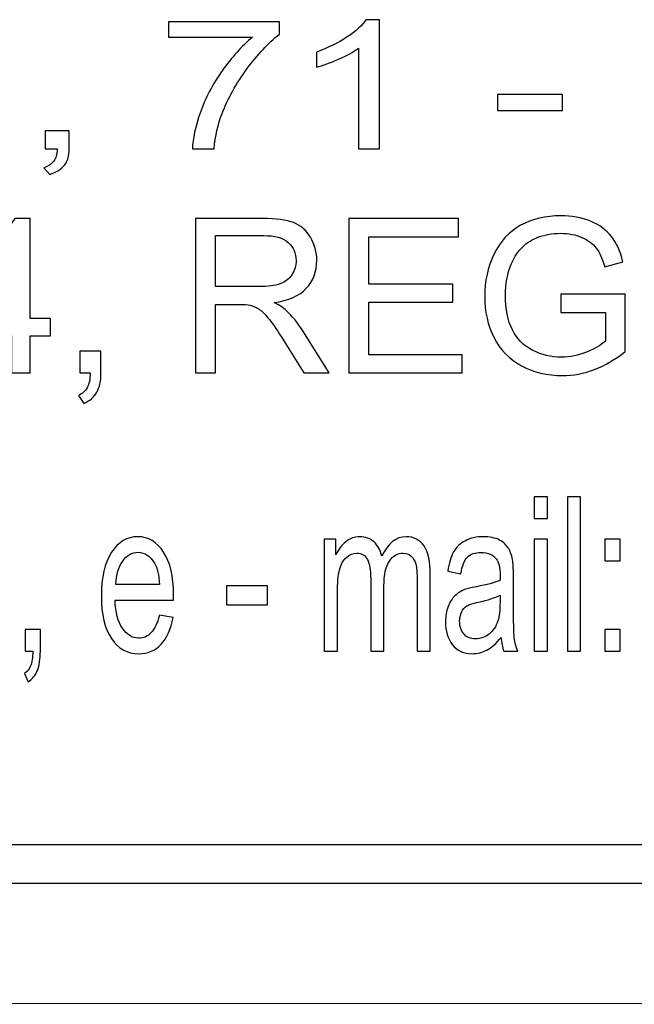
# Model space of a CAD drawing. Extents: x 5477758 to 5478338, y 5918274 to 5918502.
# Tile 12 of 121: x 5477824.45 to 5477828.34, y 5918487.46 to 5918493.68. Entities that reach past the tile are written whole.
import ezdxf

# ---------------------------------------------------------------- set-up
doc = ezdxf.new("R2010")
doc.units = 0
doc.layers.add('TABELKA', color=8, linetype='CONTINUOUS', lineweight=18)
doc.layers.add('Warstwa 1', color=8, linetype='CONTINUOUS')

msp = doc.modelspace()

# ---------------------------------------------------------------- linework, layer by layer
at = {"layer": 'TABELKA'}
msp.add_lwpolyline([(5477757.7079, 5918487.4552), (5477844.2765, 5918487.461)], dxfattribs=at)
at = {"layer": 'Warstwa 1'}
for points, knots in [([(5477825.3934, 5918493.5664), (5477825.3934, 5918493.5664), (5477825.3934, 5918493.6624), (5477825.3934, 5918493.6624), (5477825.3934, 5918493.6624), (5477825.3934, 5918493.6624), (5477826.0947, 5918493.6624), (5477826.0947, 5918493.6624), (5477826.0947, 5918493.6624), (5477826.0947, 5918493.6624), (5477826.0947, 5918493.5848), (5477826.0947, 5918493.5848), (5477826.0947, 5918493.5848), (5477826.0258, 5918493.5296), (5477825.9575, 5918493.4564), (5477825.8896, 5918493.3651), (5477825.8896, 5918493.3651), (5477825.822, 5918493.2738), (5477825.7696, 5918493.1797), (5477825.7327, 5918493.0833), (5477825.7327, 5918493.0833), (5477825.706, 5918493.0151), (5477825.6891, 5918492.9406), (5477825.6817, 5918492.8596), (5477825.6817, 5918492.8596), (5477825.6817, 5918492.8596), (5477825.545, 5918492.8596), (5477825.545, 5918492.8596), (5477825.545, 5918492.8596), (5477825.5466, 5918492.9236), (5477825.5632, 5918493.0008), (5477825.5952, 5918493.0916), (5477825.5952, 5918493.0916), (5477825.6273, 5918493.1821), (5477825.6732, 5918493.2696), (5477825.733, 5918493.3537), (5477825.733, 5918493.3537), (5477825.793, 5918493.4378), (5477825.8566, 5918493.5088), (5477825.9242, 5918493.5664), (5477825.9242, 5918493.5664), (5477825.9242, 5918493.5664), (5477825.3934, 5918493.5664), (5477825.3934, 5918493.5664)], [0, 0, 0, 0, 0.090909, 0.090909, 0.090909, 0.090909, 0.181818, 0.181818, 0.181818, 0.181818, 0.272727, 0.272727, 0.272727, 0.272727, 0.363636, 0.363636, 0.363636, 0.363636, 0.454545, 0.454545, 0.454545, 0.454545, 0.545455, 0.545455, 0.545455, 0.545455, 0.636364, 0.636364, 0.636364, 0.636364, 0.727273, 0.727273, 0.727273, 0.727273, 0.818182, 0.818182, 0.818182, 0.818182, 0.909091, 0.909091, 0.909091, 0.909091, 1, 1, 1, 1]), ([(5477826.7273, 5918492.8596), (5477826.7273, 5918492.8596), (5477826.5944, 5918492.8596), (5477826.5944, 5918492.8596), (5477826.5944, 5918492.8596), (5477826.5944, 5918492.8596), (5477826.5944, 5918493.4959), (5477826.5944, 5918493.4959), (5477826.5944, 5918493.4959), (5477826.5624, 5918493.473), (5477826.5205, 5918493.4501), (5477826.4685, 5918493.4272), (5477826.4685, 5918493.4272), (5477826.4163, 5918493.4043), (5477826.3696, 5918493.387), (5477826.3283, 5918493.3757), (5477826.3283, 5918493.3757), (5477826.3283, 5918493.3757), (5477826.3283, 5918493.4721), (5477826.3283, 5918493.4721), (5477826.3283, 5918493.4721), (5477826.4027, 5918493.4984), (5477826.4678, 5918493.5302), (5477826.5235, 5918493.5675), (5477826.5235, 5918493.5675), (5477826.579, 5918493.605), (5477826.6186, 5918493.6412), (5477826.6418, 5918493.6764), (5477826.6418, 5918493.6764), (5477826.6418, 5918493.6764), (5477826.7273, 5918493.6764), (5477826.7273, 5918493.6764), (5477826.7273, 5918493.6764), (5477826.7273, 5918493.6764), (5477826.7273, 5918492.8596), (5477826.7273, 5918492.8596)], [0, 0, 0, 0, 0.111111, 0.111111, 0.111111, 0.111111, 0.222222, 0.222222, 0.222222, 0.222222, 0.333333, 0.333333, 0.333333, 0.333333, 0.444444, 0.444444, 0.444444, 0.444444, 0.555556, 0.555556, 0.555556, 0.555556, 0.666667, 0.666667, 0.666667, 0.666667, 0.777778, 0.777778, 0.777778, 0.777778, 0.888889, 0.888889, 0.888889, 0.888889, 1, 1, 1, 1]), ([(5477827.4738, 5918493.1037), (5477827.4738, 5918493.1037), (5477827.4738, 5918493.2041), (5477827.4738, 5918493.2041), (5477827.4738, 5918493.2041), (5477827.4738, 5918493.2041), (5477827.8827, 5918493.2041), (5477827.8827, 5918493.2041), (5477827.8827, 5918493.2041), (5477827.8827, 5918493.2041), (5477827.8827, 5918493.1037), (5477827.8827, 5918493.1037), (5477827.8827, 5918493.1037), (5477827.8827, 5918493.1037), (5477827.4738, 5918493.1037), (5477827.4738, 5918493.1037)], [0, 0, 0, 0, 0.25, 0.25, 0.25, 0.25, 0.5, 0.5, 0.5, 0.5, 0.75, 0.75, 0.75, 0.75, 1, 1, 1, 1]), ([(5477824.6152, 5918492.8596), (5477824.6152, 5918492.8596), (5477824.6152, 5918492.9734), (5477824.6152, 5918492.9734), (5477824.6152, 5918492.9734), (5477824.6152, 5918492.9734), (5477824.7668, 5918492.9734), (5477824.7668, 5918492.9734), (5477824.7668, 5918492.9734), (5477824.7668, 5918492.9734), (5477824.7668, 5918492.8596), (5477824.7668, 5918492.8596), (5477824.7668, 5918492.8596), (5477824.7668, 5918492.8177), (5477824.7569, 5918492.784), (5477824.7373, 5918492.7583), (5477824.7373, 5918492.7583), (5477824.7173, 5918492.7327), (5477824.6861, 5918492.7128), (5477824.6434, 5918492.6986), (5477824.6434, 5918492.6986), (5477824.6434, 5918492.6986), (5477824.6064, 5918492.7414), (5477824.6064, 5918492.7414), (5477824.6064, 5918492.7414), (5477824.6344, 5918492.7507), (5477824.6551, 5918492.7643), (5477824.6684, 5918492.7821), (5477824.6684, 5918492.7821), (5477824.6818, 5918492.8001), (5477824.6891, 5918492.8259), (5477824.6906, 5918492.8596), (5477824.6906, 5918492.8596), (5477824.6906, 5918492.8596), (5477824.6152, 5918492.8596), (5477824.6152, 5918492.8596)], [0, 0, 0, 0, 0.111111, 0.111111, 0.111111, 0.111111, 0.222222, 0.222222, 0.222222, 0.222222, 0.333333, 0.333333, 0.333333, 0.333333, 0.444444, 0.444444, 0.444444, 0.444444, 0.555556, 0.555556, 0.555556, 0.555556, 0.666667, 0.666667, 0.666667, 0.666667, 0.777778, 0.777778, 0.777778, 0.777778, 0.888889, 0.888889, 0.888889, 0.888889, 1, 1, 1, 1]), ([(5477824.4014, 5918491.4444), (5477824.4014, 5918491.4444), (5477824.4014, 5918491.678), (5477824.4014, 5918491.678), (5477824.4014, 5918491.678), (5477824.4014, 5918491.678), (5477823.9853, 5918491.678), (5477823.9853, 5918491.678), (5477823.9853, 5918491.678), (5477823.9853, 5918491.678), (5477823.9853, 5918491.788), (5477823.9853, 5918491.788), (5477823.9853, 5918491.788), (5477823.9853, 5918491.788), (5477824.4231, 5918492.4205), (5477824.4231, 5918492.4205), (5477824.4231, 5918492.4205), (5477824.4231, 5918492.4205), (5477824.5194, 5918492.4205), (5477824.5194, 5918492.4205), (5477824.5194, 5918492.4205), (5477824.5194, 5918492.4205), (5477824.5194, 5918491.788), (5477824.5194, 5918491.788), (5477824.5194, 5918491.788), (5477824.5194, 5918491.788), (5477824.649, 5918491.788), (5477824.649, 5918491.788), (5477824.649, 5918491.788), (5477824.649, 5918491.788), (5477824.649, 5918491.678), (5477824.649, 5918491.678), (5477824.649, 5918491.678), (5477824.649, 5918491.678), (5477824.5194, 5918491.678), (5477824.5194, 5918491.678), (5477824.5194, 5918491.678), (5477824.5194, 5918491.678), (5477824.5194, 5918491.4444), (5477824.5194, 5918491.4444), (5477824.5194, 5918491.4444), (5477824.5194, 5918491.4444), (5477824.4014, 5918491.4444), (5477824.4014, 5918491.4444)], [0, 0, 0, 0, 0.090909, 0.090909, 0.090909, 0.090909, 0.181818, 0.181818, 0.181818, 0.181818, 0.272727, 0.272727, 0.272727, 0.272727, 0.363636, 0.363636, 0.363636, 0.363636, 0.454545, 0.454545, 0.454545, 0.454545, 0.545455, 0.545455, 0.545455, 0.545455, 0.636364, 0.636364, 0.636364, 0.636364, 0.727273, 0.727273, 0.727273, 0.727273, 0.818182, 0.818182, 0.818182, 0.818182, 0.909091, 0.909091, 0.909091, 0.909091, 1, 1, 1, 1]), ([(5477825.564, 5918491.4444), (5477825.564, 5918491.4444), (5477825.564, 5918492.4205), (5477825.564, 5918492.4205), (5477825.564, 5918492.4205), (5477825.564, 5918492.4205), (5477825.9893, 5918492.4205), (5477825.9893, 5918492.4205), (5477825.9893, 5918492.4205), (5477826.0749, 5918492.4205), (5477826.1399, 5918492.4116), (5477826.1844, 5918492.3941), (5477826.1844, 5918492.3941), (5477826.2288, 5918492.3767), (5477826.2643, 5918492.3457), (5477826.2911, 5918492.3014), (5477826.2911, 5918492.3014), (5477826.3177, 5918492.2569), (5477826.3309, 5918492.2078), (5477826.3309, 5918492.1542), (5477826.3309, 5918492.1542), (5477826.3309, 5918492.0848), (5477826.309, 5918492.0266), (5477826.2647, 5918491.9792), (5477826.2647, 5918491.9792), (5477826.2207, 5918491.9317), (5477826.1526, 5918491.9014), (5477826.0606, 5918491.8885), (5477826.0606, 5918491.8885), (5477826.0943, 5918491.8721), (5477826.1198, 5918491.856), (5477826.1372, 5918491.8398), (5477826.1372, 5918491.8398), (5477826.1743, 5918491.8053), (5477826.2093, 5918491.7619), (5477826.2427, 5918491.7101), (5477826.2427, 5918491.7101), (5477826.2427, 5918491.7101), (5477826.4095, 5918491.4444), (5477826.4095, 5918491.4444), (5477826.4095, 5918491.4444), (5477826.4095, 5918491.4444), (5477826.2498, 5918491.4444), (5477826.2498, 5918491.4444), (5477826.2498, 5918491.4444), (5477826.2498, 5918491.4444), (5477826.1229, 5918491.6476), (5477826.1229, 5918491.6476), (5477826.1229, 5918491.6476), (5477826.0858, 5918491.706), (5477826.0552, 5918491.751), (5477826.0311, 5918491.7819), (5477826.0311, 5918491.7819), (5477826.0072, 5918491.813), (5477825.9857, 5918491.8349), (5477825.9668, 5918491.8471), (5477825.9668, 5918491.8471), (5477825.9478, 5918491.8596), (5477825.9286, 5918491.8682), (5477825.9089, 5918491.8732), (5477825.9089, 5918491.8732), (5477825.8944, 5918491.8762), (5477825.8709, 5918491.8778), (5477825.8381, 5918491.8778), (5477825.8381, 5918491.8778), (5477825.8381, 5918491.8778), (5477825.6909, 5918491.8778), (5477825.6909, 5918491.8778), (5477825.6909, 5918491.8778), (5477825.6909, 5918491.8778), (5477825.6909, 5918491.4444), (5477825.6909, 5918491.4444), (5477825.6909, 5918491.4444), (5477825.6909, 5918491.4444), (5477825.564, 5918491.4444), (5477825.564, 5918491.4444)], [0, 0, 0, 0, 0.052632, 0.052632, 0.052632, 0.052632, 0.105263, 0.105263, 0.105263, 0.105263, 0.157895, 0.157895, 0.157895, 0.157895, 0.210526, 0.210526, 0.210526, 0.210526, 0.263158, 0.263158, 0.263158, 0.263158, 0.315789, 0.315789, 0.315789, 0.315789, 0.368421, 0.368421, 0.368421, 0.368421, 0.421053, 0.421053, 0.421053, 0.421053, 0.473684, 0.473684, 0.473684, 0.473684, 0.526316, 0.526316, 0.526316, 0.526316, 0.578947, 0.578947, 0.578947, 0.578947, 0.631579, 0.631579, 0.631579, 0.631579, 0.684211, 0.684211, 0.684211, 0.684211, 0.736842, 0.736842, 0.736842, 0.736842, 0.789474, 0.789474, 0.789474, 0.789474, 0.842105, 0.842105, 0.842105, 0.842105, 0.894737, 0.894737, 0.894737, 0.894737, 0.947368, 0.947368, 0.947368, 0.947368, 1, 1, 1, 1]), ([(5477826.5326, 5918491.4444), (5477826.5326, 5918491.4444), (5477826.5326, 5918492.4205), (5477826.5326, 5918492.4205), (5477826.5326, 5918492.4205), (5477826.5326, 5918492.4205), (5477827.2263, 5918492.4205), (5477827.2263, 5918492.4205), (5477827.2263, 5918492.4205), (5477827.2263, 5918492.4205), (5477827.2263, 5918492.3053), (5477827.2263, 5918492.3053), (5477827.2263, 5918492.3053), (5477827.2263, 5918492.3053), (5477826.6595, 5918492.3053), (5477826.6595, 5918492.3053), (5477826.6595, 5918492.3053), (5477826.6595, 5918492.3053), (5477826.6595, 5918492.0064), (5477826.6595, 5918492.0064), (5477826.6595, 5918492.0064), (5477826.6595, 5918492.0064), (5477827.1903, 5918492.0064), (5477827.1903, 5918492.0064), (5477827.1903, 5918492.0064), (5477827.1903, 5918492.0064), (5477827.1903, 5918491.8919), (5477827.1903, 5918491.8919), (5477827.1903, 5918491.8919), (5477827.1903, 5918491.8919), (5477826.6595, 5918491.8919), (5477826.6595, 5918491.8919), (5477826.6595, 5918491.8919), (5477826.6595, 5918491.8919), (5477826.6595, 5918491.5596), (5477826.6595, 5918491.5596), (5477826.6595, 5918491.5596), (5477826.6595, 5918491.5596), (5477827.2486, 5918491.5596), (5477827.2486, 5918491.5596), (5477827.2486, 5918491.5596), (5477827.2486, 5918491.5596), (5477827.2486, 5918491.4444), (5477827.2486, 5918491.4444), (5477827.2486, 5918491.4444), (5477827.2486, 5918491.4444), (5477826.5326, 5918491.4444), (5477826.5326, 5918491.4444)], [0, 0, 0, 0, 0.083333, 0.083333, 0.083333, 0.083333, 0.166667, 0.166667, 0.166667, 0.166667, 0.25, 0.25, 0.25, 0.25, 0.333333, 0.333333, 0.333333, 0.333333, 0.416667, 0.416667, 0.416667, 0.416667, 0.5, 0.5, 0.5, 0.5, 0.583333, 0.583333, 0.583333, 0.583333, 0.666667, 0.666667, 0.666667, 0.666667, 0.75, 0.75, 0.75, 0.75, 0.833333, 0.833333, 0.833333, 0.833333, 0.916667, 0.916667, 0.916667, 0.916667, 1, 1, 1, 1]), ([(5477827.873, 5918491.8273), (5477827.873, 5918491.8273), (5477827.873, 5918491.9416), (5477827.873, 5918491.9416), (5477827.873, 5918491.9416), (5477827.873, 5918491.9416), (5477828.2794, 5918491.9423), (5477828.2794, 5918491.9423), (5477828.2794, 5918491.9423), (5477828.2794, 5918491.9423), (5477828.2794, 5918491.5803), (5477828.2794, 5918491.5803), (5477828.2794, 5918491.5803), (5477828.217, 5918491.5296), (5477828.1527, 5918491.4916), (5477828.0864, 5918491.466), (5477828.0864, 5918491.466), (5477828.02, 5918491.4405), (5477827.9518, 5918491.4278), (5477827.8822, 5918491.4278), (5477827.8822, 5918491.4278), (5477827.7879, 5918491.4278), (5477827.7021, 5918491.4483), (5477827.6252, 5918491.4894), (5477827.6252, 5918491.4894), (5477827.5482, 5918491.5303), (5477827.4901, 5918491.5898), (5477827.4508, 5918491.6673), (5477827.4508, 5918491.6673), (5477827.4115, 5918491.7451), (5477827.3918, 5918491.8319), (5477827.3918, 5918491.9278), (5477827.3918, 5918491.9278), (5477827.3918, 5918492.0228), (5477827.4115, 5918492.1114), (5477827.4505, 5918492.1937), (5477827.4505, 5918492.1937), (5477827.4895, 5918492.2762), (5477827.5457, 5918492.3373), (5477827.619, 5918492.3773), (5477827.619, 5918492.3773), (5477827.6923, 5918492.4171), (5477827.7767, 5918492.4371), (5477827.8723, 5918492.4371), (5477827.8723, 5918492.4371), (5477827.9416, 5918492.4371), (5477828.0043, 5918492.4257), (5477828.0604, 5918492.4028), (5477828.0604, 5918492.4028), (5477828.1165, 5918492.3801), (5477828.1605, 5918492.3483), (5477828.1923, 5918492.3073), (5477828.1923, 5918492.3073), (5477828.2242, 5918492.2664), (5477828.2483, 5918492.2132), (5477828.2651, 5918492.1475), (5477828.2651, 5918492.1475), (5477828.2651, 5918492.1475), (5477828.1504, 5918492.1155), (5477828.1504, 5918492.1155), (5477828.1504, 5918492.1155), (5477828.136, 5918492.1653), (5477828.1181, 5918492.2044), (5477828.0969, 5918492.2328), (5477828.0969, 5918492.2328), (5477828.0754, 5918492.2612), (5477828.0448, 5918492.2839), (5477828.005, 5918492.301), (5477828.005, 5918492.301), (5477827.9655, 5918492.318), (5477827.9213, 5918492.3266), (5477827.873, 5918492.3266), (5477827.873, 5918492.3266), (5477827.8149, 5918492.3266), (5477827.7647, 5918492.3175), (5477827.7225, 5918492.2996), (5477827.7225, 5918492.2996), (5477827.68, 5918492.2816), (5477827.6461, 5918492.258), (5477827.6199, 5918492.2287), (5477827.6199, 5918492.2287), (5477827.594, 5918492.1994), (5477827.5739, 5918492.1673), (5477827.5594, 5918492.1321), (5477827.5594, 5918492.1321), (5477827.535, 5918492.0719), (5477827.5227, 5918492.0064), (5477827.5227, 5918491.9358), (5477827.5227, 5918491.9358), (5477827.5227, 5918491.8487), (5477827.5375, 5918491.776), (5477827.5669, 5918491.7174), (5477827.5669, 5918491.7174), (5477827.5964, 5918491.6587), (5477827.6393, 5918491.6153), (5477827.6957, 5918491.5869), (5477827.6957, 5918491.5869), (5477827.752, 5918491.5585), (5477827.8116, 5918491.5441), (5477827.8748, 5918491.5441), (5477827.8748, 5918491.5441), (5477827.93, 5918491.5441), (5477827.9836, 5918491.5551), (5477828.0359, 5918491.5766), (5477828.0359, 5918491.5766), (5477828.0884, 5918491.598), (5477828.1279, 5918491.621), (5477828.1549, 5918491.6455), (5477828.1549, 5918491.6455), (5477828.1549, 5918491.6455), (5477828.1549, 5918491.8273), (5477828.1549, 5918491.8273), (5477828.1549, 5918491.8273), (5477828.1549, 5918491.8273), (5477827.873, 5918491.8273), (5477827.873, 5918491.8273)], [0, 0, 0, 0, 0.034483, 0.034483, 0.034483, 0.034483, 0.068966, 0.068966, 0.068966, 0.068966, 0.103448, 0.103448, 0.103448, 0.103448, 0.137931, 0.137931, 0.137931, 0.137931, 0.172414, 0.172414, 0.172414, 0.172414, 0.206897, 0.206897, 0.206897, 0.206897, 0.241379, 0.241379, 0.241379, 0.241379, 0.275862, 0.275862, 0.275862, 0.275862, 0.310345, 0.310345, 0.310345, 0.310345, 0.344828, 0.344828, 0.344828, 0.344828, 0.37931, 0.37931, 0.37931, 0.37931, 0.413793, 0.413793, 0.413793, 0.413793, 0.448276, 0.448276, 0.448276, 0.448276, 0.482759, 0.482759, 0.482759, 0.482759, 0.517241, 0.517241, 0.517241, 0.517241, 0.551724, 0.551724, 0.551724, 0.551724, 0.586207, 0.586207, 0.586207, 0.586207, 0.62069, 0.62069, 0.62069, 0.62069, 0.655172, 0.655172, 0.655172, 0.655172, 0.689655, 0.689655, 0.689655, 0.689655, 0.724138, 0.724138, 0.724138, 0.724138, 0.758621, 0.758621, 0.758621, 0.758621, 0.793103, 0.793103, 0.793103, 0.793103, 0.827586, 0.827586, 0.827586, 0.827586, 0.862069, 0.862069, 0.862069, 0.862069, 0.896552, 0.896552, 0.896552, 0.896552, 0.931034, 0.931034, 0.931034, 0.931034, 0.965517, 0.965517, 0.965517, 0.965517, 1, 1, 1, 1]), ([(5477825.6909, 5918491.9896), (5477825.6909, 5918491.9896), (5477825.9639, 5918491.9896), (5477825.9639, 5918491.9896), (5477825.9639, 5918491.9896), (5477826.0217, 5918491.9896), (5477826.0673, 5918491.9958), (5477826.0999, 5918492.008), (5477826.0999, 5918492.008), (5477826.1327, 5918492.0203), (5477826.1575, 5918492.0398), (5477826.1745, 5918492.0666), (5477826.1745, 5918492.0666), (5477826.1915, 5918492.0935), (5477826.2, 5918492.1225), (5477826.2, 5918492.1542), (5477826.2, 5918492.1542), (5477826.2, 5918492.2003), (5477826.1837, 5918492.2382), (5477826.1506, 5918492.268), (5477826.1506, 5918492.268), (5477826.1178, 5918492.2978), (5477826.0657, 5918492.3125), (5477825.9944, 5918492.3125), (5477825.9944, 5918492.3125), (5477825.9944, 5918492.3125), (5477825.6909, 5918492.3125), (5477825.6909, 5918492.3125), (5477825.6909, 5918492.3125), (5477825.6909, 5918492.3125), (5477825.6909, 5918491.9896), (5477825.6909, 5918491.9896)], [0, 0, 0, 0, 0.125, 0.125, 0.125, 0.125, 0.25, 0.25, 0.25, 0.25, 0.375, 0.375, 0.375, 0.375, 0.5, 0.5, 0.5, 0.5, 0.625, 0.625, 0.625, 0.625, 0.75, 0.75, 0.75, 0.75, 0.875, 0.875, 0.875, 0.875, 1, 1, 1, 1]), ([(5477824.8328, 5918491.4444), (5477824.8328, 5918491.4444), (5477824.8328, 5918491.581), (5477824.8328, 5918491.581), (5477824.8328, 5918491.581), (5477824.8328, 5918491.581), (5477824.9671, 5918491.581), (5477824.9671, 5918491.581), (5477824.9671, 5918491.581), (5477824.9671, 5918491.581), (5477824.9671, 5918491.4444), (5477824.9671, 5918491.4444), (5477824.9671, 5918491.4444), (5477824.9671, 5918491.3941), (5477824.9584, 5918491.3537), (5477824.941, 5918491.3228), (5477824.941, 5918491.3228), (5477824.9233, 5918491.2921), (5477824.8956, 5918491.2683), (5477824.8579, 5918491.2512), (5477824.8579, 5918491.2512), (5477824.8579, 5918491.2512), (5477824.825, 5918491.3026), (5477824.825, 5918491.3026), (5477824.825, 5918491.3026), (5477824.8498, 5918491.3137), (5477824.8681, 5918491.3301), (5477824.88, 5918491.3514), (5477824.88, 5918491.3514), (5477824.8918, 5918491.373), (5477824.8983, 5918491.4039), (5477824.8996, 5918491.4444), (5477824.8996, 5918491.4444), (5477824.8996, 5918491.4444), (5477824.8328, 5918491.4444), (5477824.8328, 5918491.4444)], [0, 0, 0, 0, 0.111111, 0.111111, 0.111111, 0.111111, 0.222222, 0.222222, 0.222222, 0.222222, 0.333333, 0.333333, 0.333333, 0.333333, 0.444444, 0.444444, 0.444444, 0.444444, 0.555556, 0.555556, 0.555556, 0.555556, 0.666667, 0.666667, 0.666667, 0.666667, 0.777778, 0.777778, 0.777778, 0.777778, 0.888889, 0.888889, 0.888889, 0.888889, 1, 1, 1, 1]), ([(5477827.7042, 5918490.5246), (5477827.7042, 5918490.5246), (5477827.7042, 5918490.6626), (5477827.7042, 5918490.6626), (5477827.7042, 5918490.6626), (5477827.7042, 5918490.6626), (5477827.7882, 5918490.6626), (5477827.7882, 5918490.6626), (5477827.7882, 5918490.6626), (5477827.7882, 5918490.6626), (5477827.7882, 5918490.5246), (5477827.7882, 5918490.5246), (5477827.7882, 5918490.5246), (5477827.7882, 5918490.5246), (5477827.7042, 5918490.5246), (5477827.7042, 5918490.5246)], [0, 0, 0, 0, 0.25, 0.25, 0.25, 0.25, 0.5, 0.5, 0.5, 0.5, 0.75, 0.75, 0.75, 0.75, 1, 1, 1, 1]), ([(5477827.9141, 5918489.6864), (5477827.9141, 5918489.6864), (5477827.9141, 5918490.6626), (5477827.9141, 5918490.6626), (5477827.9141, 5918490.6626), (5477827.9141, 5918490.6626), (5477827.998, 5918490.6626), (5477827.998, 5918490.6626), (5477827.998, 5918490.6626), (5477827.998, 5918490.6626), (5477827.998, 5918489.6864), (5477827.998, 5918489.6864), (5477827.998, 5918489.6864), (5477827.998, 5918489.6864), (5477827.9141, 5918489.6864), (5477827.9141, 5918489.6864)], [0, 0, 0, 0, 0.25, 0.25, 0.25, 0.25, 0.5, 0.5, 0.5, 0.5, 0.75, 0.75, 0.75, 0.75, 1, 1, 1, 1]), ([(5477825.3364, 5918489.9142), (5477825.3364, 5918489.9142), (5477825.4231, 5918489.8989), (5477825.4231, 5918489.8989), (5477825.4231, 5918489.8989), (5477825.4094, 5918489.8264), (5477825.3841, 5918489.7703), (5477825.3472, 5918489.7303), (5477825.3472, 5918489.7303), (5477825.3101, 5918489.6905), (5477825.2628, 5918489.6705), (5477825.2054, 5918489.6705), (5477825.2054, 5918489.6705), (5477825.133, 5918489.6705), (5477825.0755, 5918489.7024), (5477825.0332, 5918489.766), (5477825.0332, 5918489.766), (5477824.9906, 5918489.8296), (5477824.9695, 5918489.919), (5477824.9695, 5918490.0339), (5477824.9695, 5918490.0339), (5477824.9695, 5918490.153), (5477824.991, 5918490.2453), (5477825.0338, 5918490.311), (5477825.0338, 5918490.311), (5477825.0768, 5918490.3766), (5477825.1323, 5918490.4096), (5477825.2008, 5918490.4096), (5477825.2008, 5918490.4096), (5477825.267, 5918490.4096), (5477825.3211, 5918490.3773), (5477825.3629, 5918490.313), (5477825.3629, 5918490.313), (5477825.405, 5918490.2487), (5477825.426, 5918490.158), (5477825.426, 5918490.0414), (5477825.426, 5918490.0414), (5477825.426, 5918490.0342), (5477825.4258, 5918490.0235), (5477825.4255, 5918490.0094), (5477825.4255, 5918490.0094), (5477825.4255, 5918490.0094), (5477825.0562, 5918490.0094), (5477825.0562, 5918490.0094), (5477825.0562, 5918490.0094), (5477825.0593, 5918489.9317), (5477825.0747, 5918489.8721), (5477825.1024, 5918489.831), (5477825.1024, 5918489.831), (5477825.1301, 5918489.7896), (5477825.1644, 5918489.769), (5477825.2058, 5918489.769), (5477825.2058, 5918489.769), (5477825.2366, 5918489.769), (5477825.2628, 5918489.7805), (5477825.2846, 5918489.8037), (5477825.2846, 5918489.8037), (5477825.3064, 5918489.8267), (5477825.3236, 5918489.8635), (5477825.3364, 5918489.9142)], [0, 0, 0, 0, 0.066667, 0.066667, 0.066667, 0.066667, 0.133333, 0.133333, 0.133333, 0.133333, 0.2, 0.2, 0.2, 0.2, 0.266667, 0.266667, 0.266667, 0.266667, 0.333333, 0.333333, 0.333333, 0.333333, 0.4, 0.4, 0.4, 0.4, 0.466667, 0.466667, 0.466667, 0.466667, 0.533333, 0.533333, 0.533333, 0.533333, 0.6, 0.6, 0.6, 0.6, 0.666667, 0.666667, 0.666667, 0.666667, 0.733333, 0.733333, 0.733333, 0.733333, 0.8, 0.8, 0.8, 0.8, 0.866667, 0.866667, 0.866667, 0.866667, 0.933333, 0.933333, 0.933333, 0.933333, 1, 1, 1, 1]), ([(5477826.3773, 5918489.6864), (5477826.3773, 5918489.6864), (5477826.3773, 5918490.3935), (5477826.3773, 5918490.3935), (5477826.3773, 5918490.3935), (5477826.3773, 5918490.3935), (5477826.4522, 5918490.3935), (5477826.4522, 5918490.3935), (5477826.4522, 5918490.3935), (5477826.4522, 5918490.3935), (5477826.4522, 5918490.2944), (5477826.4522, 5918490.2944), (5477826.4522, 5918490.2944), (5477826.4678, 5918490.3289), (5477826.4885, 5918490.3569), (5477826.5143, 5918490.3778), (5477826.5143, 5918490.3778), (5477826.5401, 5918490.3989), (5477826.5695, 5918490.4096), (5477826.6024, 5918490.4096), (5477826.6024, 5918490.4096), (5477826.6391, 5918490.4096), (5477826.6691, 5918490.3987), (5477826.6925, 5918490.3769), (5477826.6925, 5918490.3769), (5477826.7161, 5918490.3551), (5477826.7327, 5918490.3248), (5477826.7422, 5918490.2858), (5477826.7422, 5918490.2858), (5477826.7815, 5918490.3682), (5477826.8325, 5918490.4096), (5477826.8952, 5918490.4096), (5477826.8952, 5918490.4096), (5477826.9444, 5918490.4096), (5477826.9821, 5918490.3901), (5477827.0085, 5918490.3512), (5477827.0085, 5918490.3512), (5477827.0349, 5918490.3123), (5477827.0481, 5918490.2526), (5477827.0481, 5918490.1719), (5477827.0481, 5918490.1719), (5477827.0481, 5918490.1719), (5477827.0481, 5918489.6864), (5477827.0481, 5918489.6864), (5477827.0481, 5918489.6864), (5477827.0481, 5918489.6864), (5477826.9647, 5918489.6864), (5477826.9647, 5918489.6864), (5477826.9647, 5918489.6864), (5477826.9647, 5918489.6864), (5477826.9647, 5918490.1319), (5477826.9647, 5918490.1319), (5477826.9647, 5918490.1319), (5477826.9647, 5918490.1798), (5477826.962, 5918490.2144), (5477826.9566, 5918490.2355), (5477826.9566, 5918490.2355), (5477826.951, 5918490.2564), (5477826.9412, 5918490.2735), (5477826.927, 5918490.2864), (5477826.927, 5918490.2864), (5477826.9127, 5918490.2992), (5477826.8958, 5918490.3058), (5477826.8766, 5918490.3058), (5477826.8766, 5918490.3058), (5477826.8417, 5918490.3058), (5477826.8129, 5918490.2892), (5477826.7898, 5918490.256), (5477826.7898, 5918490.256), (5477826.7669, 5918490.223), (5477826.7552, 5918490.1701), (5477826.7552, 5918490.0973), (5477826.7552, 5918490.0973), (5477826.7552, 5918490.0973), (5477826.7552, 5918489.6864), (5477826.7552, 5918489.6864), (5477826.7552, 5918489.6864), (5477826.7552, 5918489.6864), (5477826.6714, 5918489.6864), (5477826.6714, 5918489.6864), (5477826.6714, 5918489.6864), (5477826.6714, 5918489.6864), (5477826.6714, 5918490.1457), (5477826.6714, 5918490.1457), (5477826.6714, 5918490.1457), (5477826.6714, 5918490.1992), (5477826.6645, 5918490.2391), (5477826.6508, 5918490.2658), (5477826.6508, 5918490.2658), (5477826.6371, 5918490.2923), (5477826.6149, 5918490.3058), (5477826.5837, 5918490.3058), (5477826.5837, 5918490.3058), (5477826.5601, 5918490.3058), (5477826.5383, 5918490.2969), (5477826.5183, 5918490.279), (5477826.5183, 5918490.279), (5477826.4982, 5918490.2612), (5477826.4836, 5918490.2353), (5477826.4746, 5918490.2012), (5477826.4746, 5918490.2012), (5477826.4656, 5918490.1669), (5477826.4611, 5918490.1176), (5477826.4611, 5918490.0532), (5477826.4611, 5918490.0532), (5477826.4611, 5918490.0532), (5477826.4611, 5918489.6864), (5477826.4611, 5918489.6864), (5477826.4611, 5918489.6864), (5477826.4611, 5918489.6864), (5477826.3773, 5918489.6864), (5477826.3773, 5918489.6864)], [0, 0, 0, 0, 0.035714, 0.035714, 0.035714, 0.035714, 0.071429, 0.071429, 0.071429, 0.071429, 0.107143, 0.107143, 0.107143, 0.107143, 0.142857, 0.142857, 0.142857, 0.142857, 0.178571, 0.178571, 0.178571, 0.178571, 0.214286, 0.214286, 0.214286, 0.214286, 0.25, 0.25, 0.25, 0.25, 0.285714, 0.285714, 0.285714, 0.285714, 0.321429, 0.321429, 0.321429, 0.321429, 0.357143, 0.357143, 0.357143, 0.357143, 0.392857, 0.392857, 0.392857, 0.392857, 0.428571, 0.428571, 0.428571, 0.428571, 0.464286, 0.464286, 0.464286, 0.464286, 0.5, 0.5, 0.5, 0.5, 0.535714, 0.535714, 0.535714, 0.535714, 0.571429, 0.571429, 0.571429, 0.571429, 0.607143, 0.607143, 0.607143, 0.607143, 0.642857, 0.642857, 0.642857, 0.642857, 0.678571, 0.678571, 0.678571, 0.678571, 0.714286, 0.714286, 0.714286, 0.714286, 0.75, 0.75, 0.75, 0.75, 0.785714, 0.785714, 0.785714, 0.785714, 0.821429, 0.821429, 0.821429, 0.821429, 0.857143, 0.857143, 0.857143, 0.857143, 0.892857, 0.892857, 0.892857, 0.892857, 0.928571, 0.928571, 0.928571, 0.928571, 0.964286, 0.964286, 0.964286, 0.964286, 1, 1, 1, 1]), ([(5477827.4959, 5918489.7737), (5477827.4647, 5918489.736), (5477827.4347, 5918489.7094), (5477827.4061, 5918489.6937), (5477827.4061, 5918489.6937), (5477827.3773, 5918489.6783), (5477827.3464, 5918489.6705), (5477827.3135, 5918489.6705), (5477827.3135, 5918489.6705), (5477827.259, 5918489.6705), (5477827.2173, 5918489.6894), (5477827.1881, 5918489.7274), (5477827.1881, 5918489.7274), (5477827.1589, 5918489.7653), (5477827.1443, 5918489.8139), (5477827.1443, 5918489.8728), (5477827.1443, 5918489.8728), (5477827.1443, 5918489.9076), (5477827.1497, 5918489.9392), (5477827.1608, 5918489.9678), (5477827.1608, 5918489.9678), (5477827.1718, 5918489.9964), (5477827.1863, 5918490.0194), (5477827.2041, 5918490.0366), (5477827.2041, 5918490.0366), (5477827.2221, 5918490.0539), (5477827.2422, 5918490.0671), (5477827.2646, 5918490.076), (5477827.2646, 5918490.076), (5477827.281, 5918490.0821), (5477827.3058, 5918490.0883), (5477827.3391, 5918490.0939), (5477827.3391, 5918490.0939), (5477827.4069, 5918490.1055), (5477827.4569, 5918490.1192), (5477827.4888, 5918490.1353), (5477827.4888, 5918490.1353), (5477827.4892, 5918490.1517), (5477827.4893, 5918490.1621), (5477827.4893, 5918490.1664), (5477827.4893, 5918490.1664), (5477827.4893, 5918490.2153), (5477827.4814, 5918490.2499), (5477827.4654, 5918490.2696), (5477827.4654, 5918490.2696), (5477827.4442, 5918490.2969), (5477827.4122, 5918490.3103), (5477827.37, 5918490.3103), (5477827.37, 5918490.3103), (5477827.3305, 5918490.3103), (5477827.3014, 5918490.3005), (5477827.2824, 5918490.2807), (5477827.2824, 5918490.2807), (5477827.2637, 5918490.261), (5477827.2498, 5918490.226), (5477827.2407, 5918490.1758), (5477827.2407, 5918490.1758), (5477827.2407, 5918490.1758), (5477827.1588, 5918490.1919), (5477827.1588, 5918490.1919), (5477827.1588, 5918490.1919), (5477827.1662, 5918490.2419), (5477827.1785, 5918490.2826), (5477827.1955, 5918490.3132), (5477827.1955, 5918490.3132), (5477827.2126, 5918490.3441), (5477827.2374, 5918490.368), (5477827.2697, 5918490.3846), (5477827.2697, 5918490.3846), (5477827.302, 5918490.4012), (5477827.3394, 5918490.4096), (5477827.382, 5918490.4096), (5477827.382, 5918490.4096), (5477827.4244, 5918490.4096), (5477827.4586, 5918490.4023), (5477827.4851, 5918490.3883), (5477827.4851, 5918490.3883), (5477827.5115, 5918490.3739), (5477827.5308, 5918490.3562), (5477827.5434, 5918490.3346), (5477827.5434, 5918490.3346), (5477827.5559, 5918490.313), (5477827.5645, 5918490.286), (5477827.5696, 5918490.253), (5477827.5696, 5918490.253), (5477827.5723, 5918490.2326), (5477827.5737, 5918490.1957), (5477827.5737, 5918490.1426), (5477827.5737, 5918490.1426), (5477827.5737, 5918490.1426), (5477827.5737, 5918489.9828), (5477827.5737, 5918489.9828), (5477827.5737, 5918489.9828), (5477827.5737, 5918489.8712), (5477827.5754, 5918489.8008), (5477827.5791, 5918489.7714), (5477827.5791, 5918489.7714), (5477827.5826, 5918489.7419), (5477827.5898, 5918489.7135), (5477827.6003, 5918489.6864), (5477827.6003, 5918489.6864), (5477827.6003, 5918489.6864), (5477827.5126, 5918489.6864), (5477827.5126, 5918489.6864), (5477827.5126, 5918489.6864), (5477827.504, 5918489.7112), (5477827.4983, 5918489.7403), (5477827.4959, 5918489.7737)], [0, 0, 0, 0, 0.037037, 0.037037, 0.037037, 0.037037, 0.074074, 0.074074, 0.074074, 0.074074, 0.111111, 0.111111, 0.111111, 0.111111, 0.148148, 0.148148, 0.148148, 0.148148, 0.185185, 0.185185, 0.185185, 0.185185, 0.222222, 0.222222, 0.222222, 0.222222, 0.259259, 0.259259, 0.259259, 0.259259, 0.296296, 0.296296, 0.296296, 0.296296, 0.333333, 0.333333, 0.333333, 0.333333, 0.37037, 0.37037, 0.37037, 0.37037, 0.407407, 0.407407, 0.407407, 0.407407, 0.444444, 0.444444, 0.444444, 0.444444, 0.481481, 0.481481, 0.481481, 0.481481, 0.518519, 0.518519, 0.518519, 0.518519, 0.555556, 0.555556, 0.555556, 0.555556, 0.592593, 0.592593, 0.592593, 0.592593, 0.62963, 0.62963, 0.62963, 0.62963, 0.666667, 0.666667, 0.666667, 0.666667, 0.703704, 0.703704, 0.703704, 0.703704, 0.740741, 0.740741, 0.740741, 0.740741, 0.777778, 0.777778, 0.777778, 0.777778, 0.814815, 0.814815, 0.814815, 0.814815, 0.851852, 0.851852, 0.851852, 0.851852, 0.888889, 0.888889, 0.888889, 0.888889, 0.925926, 0.925926, 0.925926, 0.925926, 0.962963, 0.962963, 0.962963, 0.962963, 1, 1, 1, 1]), ([(5477827.7042, 5918489.6864), (5477827.7042, 5918489.6864), (5477827.7042, 5918490.3935), (5477827.7042, 5918490.3935), (5477827.7042, 5918490.3935), (5477827.7042, 5918490.3935), (5477827.7882, 5918490.3935), (5477827.7882, 5918490.3935), (5477827.7882, 5918490.3935), (5477827.7882, 5918490.3935), (5477827.7882, 5918489.6864), (5477827.7882, 5918489.6864), (5477827.7882, 5918489.6864), (5477827.7882, 5918489.6864), (5477827.7042, 5918489.6864), (5477827.7042, 5918489.6864)], [0, 0, 0, 0, 0.25, 0.25, 0.25, 0.25, 0.5, 0.5, 0.5, 0.5, 0.75, 0.75, 0.75, 0.75, 1, 1, 1, 1]), ([(5477828.1514, 5918490.2571), (5477828.1514, 5918490.2571), (5477828.1514, 5918490.3935), (5477828.1514, 5918490.3935), (5477828.1514, 5918490.3935), (5477828.1514, 5918490.3935), (5477828.2471, 5918490.3935), (5477828.2471, 5918490.3935), (5477828.2471, 5918490.3935), (5477828.2471, 5918490.3935), (5477828.2471, 5918490.2571), (5477828.2471, 5918490.2571), (5477828.2471, 5918490.2571), (5477828.2471, 5918490.2571), (5477828.1514, 5918490.2571), (5477828.1514, 5918490.2571)], [0, 0, 0, 0, 0.25, 0.25, 0.25, 0.25, 0.5, 0.5, 0.5, 0.5, 0.75, 0.75, 0.75, 0.75, 1, 1, 1, 1]), ([(5477825.0608, 5918490.108), (5477825.0608, 5918490.108), (5477825.3373, 5918490.108), (5477825.3373, 5918490.108), (5477825.3373, 5918490.108), (5477825.3337, 5918490.1673), (5477825.323, 5918490.2121), (5477825.3056, 5918490.2417), (5477825.3056, 5918490.2417), (5477825.2789, 5918490.2878), (5477825.2442, 5918490.311), (5477825.2017, 5918490.311), (5477825.2017, 5918490.311), (5477825.1632, 5918490.311), (5477825.1307, 5918490.2926), (5477825.1045, 5918490.2557), (5477825.1045, 5918490.2557), (5477825.0782, 5918490.2189), (5477825.0637, 5918490.1696), (5477825.0608, 5918490.108)], [0, 0, 0, 0, 0.2, 0.2, 0.2, 0.2, 0.4, 0.4, 0.4, 0.4, 0.6, 0.6, 0.6, 0.6, 0.8, 0.8, 0.8, 0.8, 1, 1, 1, 1]), ([(5477825.7611, 5918489.9794), (5477825.7611, 5918489.9794), (5477825.7611, 5918490.0999), (5477825.7611, 5918490.0999), (5477825.7611, 5918490.0999), (5477825.7611, 5918490.0999), (5477826.0191, 5918490.0999), (5477826.0191, 5918490.0999), (5477826.0191, 5918490.0999), (5477826.0191, 5918490.0999), (5477826.0191, 5918489.9794), (5477826.0191, 5918489.9794), (5477826.0191, 5918489.9794), (5477826.0191, 5918489.9794), (5477825.7611, 5918489.9794), (5477825.7611, 5918489.9794)], [0, 0, 0, 0, 0.25, 0.25, 0.25, 0.25, 0.5, 0.5, 0.5, 0.5, 0.75, 0.75, 0.75, 0.75, 1, 1, 1, 1]), ([(5477827.4888, 5918490.0414), (5477827.4583, 5918490.0235), (5477827.4126, 5918490.0085), (5477827.3518, 5918489.996), (5477827.3518, 5918489.996), (5477827.3173, 5918489.9889), (5477827.2928, 5918489.981), (5477827.2786, 5918489.9721), (5477827.2786, 5918489.9721), (5477827.2643, 5918489.9633), (5477827.2531, 5918489.9503), (5477827.2455, 5918489.933), (5477827.2455, 5918489.933), (5477827.2377, 5918489.916), (5477827.2337, 5918489.8971), (5477827.2337, 5918489.8762), (5477827.2337, 5918489.8762), (5477827.2337, 5918489.8442), (5477827.2423, 5918489.8176), (5477827.2592, 5918489.7962), (5477827.2592, 5918489.7962), (5477827.276, 5918489.7751), (5477827.3009, 5918489.7644), (5477827.3335, 5918489.7644), (5477827.3335, 5918489.7644), (5477827.3658, 5918489.7644), (5477827.3946, 5918489.7744), (5477827.4198, 5918489.7946), (5477827.4198, 5918489.7946), (5477827.4449, 5918489.8148), (5477827.4635, 5918489.8426), (5477827.4753, 5918489.8776), (5477827.4753, 5918489.8776), (5477827.4844, 5918489.9046), (5477827.4888, 5918489.9446), (5477827.4888, 5918489.9973), (5477827.4888, 5918489.9973), (5477827.4888, 5918489.9973), (5477827.4888, 5918490.0414), (5477827.4888, 5918490.0414)], [0, 0, 0, 0, 0.1, 0.1, 0.1, 0.1, 0.2, 0.2, 0.2, 0.2, 0.3, 0.3, 0.3, 0.3, 0.4, 0.4, 0.4, 0.4, 0.5, 0.5, 0.5, 0.5, 0.6, 0.6, 0.6, 0.6, 0.7, 0.7, 0.7, 0.7, 0.8, 0.8, 0.8, 0.8, 0.9, 0.9, 0.9, 0.9, 1, 1, 1, 1]), ([(5477824.4887, 5918489.6864), (5477824.4887, 5918489.6864), (5477824.4887, 5918489.823), (5477824.4887, 5918489.823), (5477824.4887, 5918489.823), (5477824.4887, 5918489.823), (5477824.5843, 5918489.823), (5477824.5843, 5918489.823), (5477824.5843, 5918489.823), (5477824.5843, 5918489.823), (5477824.5843, 5918489.6864), (5477824.5843, 5918489.6864), (5477824.5843, 5918489.6864), (5477824.5843, 5918489.6362), (5477824.5781, 5918489.5957), (5477824.5657, 5918489.5649), (5477824.5657, 5918489.5649), (5477824.5531, 5918489.5342), (5477824.5334, 5918489.5103), (5477824.5065, 5918489.4933), (5477824.5065, 5918489.4933), (5477824.5065, 5918489.4933), (5477824.4831, 5918489.5446), (5477824.4831, 5918489.5446), (5477824.4831, 5918489.5446), (5477824.5008, 5918489.5558), (5477824.5138, 5918489.5721), (5477824.5222, 5918489.5935), (5477824.5222, 5918489.5935), (5477824.5307, 5918489.6151), (5477824.5353, 5918489.646), (5477824.5363, 5918489.6864), (5477824.5363, 5918489.6864), (5477824.5363, 5918489.6864), (5477824.4887, 5918489.6864), (5477824.4887, 5918489.6864)], [0, 0, 0, 0, 0.111111, 0.111111, 0.111111, 0.111111, 0.222222, 0.222222, 0.222222, 0.222222, 0.333333, 0.333333, 0.333333, 0.333333, 0.444444, 0.444444, 0.444444, 0.444444, 0.555556, 0.555556, 0.555556, 0.555556, 0.666667, 0.666667, 0.666667, 0.666667, 0.777778, 0.777778, 0.777778, 0.777778, 0.888889, 0.888889, 0.888889, 0.888889, 1, 1, 1, 1]), ([(5477828.1514, 5918489.6864), (5477828.1514, 5918489.6864), (5477828.1514, 5918489.823), (5477828.1514, 5918489.823), (5477828.1514, 5918489.823), (5477828.1514, 5918489.823), (5477828.2471, 5918489.823), (5477828.2471, 5918489.823), (5477828.2471, 5918489.823), (5477828.2471, 5918489.823), (5477828.2471, 5918489.6864), (5477828.2471, 5918489.6864), (5477828.2471, 5918489.6864), (5477828.2471, 5918489.6864), (5477828.1514, 5918489.6864), (5477828.1514, 5918489.6864)], [0, 0, 0, 0, 0.25, 0.25, 0.25, 0.25, 0.5, 0.5, 0.5, 0.5, 0.75, 0.75, 0.75, 0.75, 1, 1, 1, 1]), ([(5477813.2725, 5918488.221), (5477813.2725, 5918488.221), (5477813.2725, 5918488.4619), (5477813.2725, 5918488.4619), (5477813.2725, 5918488.4619), (5477813.2725, 5918488.4619), (5477842.3946, 5918488.4628), (5477842.3946, 5918488.4628), (5477842.3946, 5918488.4628), (5477842.3946, 5918488.4628), (5477842.3949, 5918488.2212), (5477842.3949, 5918488.2212), (5477842.3949, 5918488.2212), (5477842.3949, 5918488.2212), (5477813.2725, 5918488.221), (5477813.2725, 5918488.221)], [0, 0, 0, 0, 0.25, 0.25, 0.25, 0.25, 0.5, 0.5, 0.5, 0.5, 0.75, 0.75, 0.75, 0.75, 1, 1, 1, 1])]:
    msp.add_open_spline(points, degree=3, knots=knots, dxfattribs=at)

doc.saveas('drawing.dxf')
